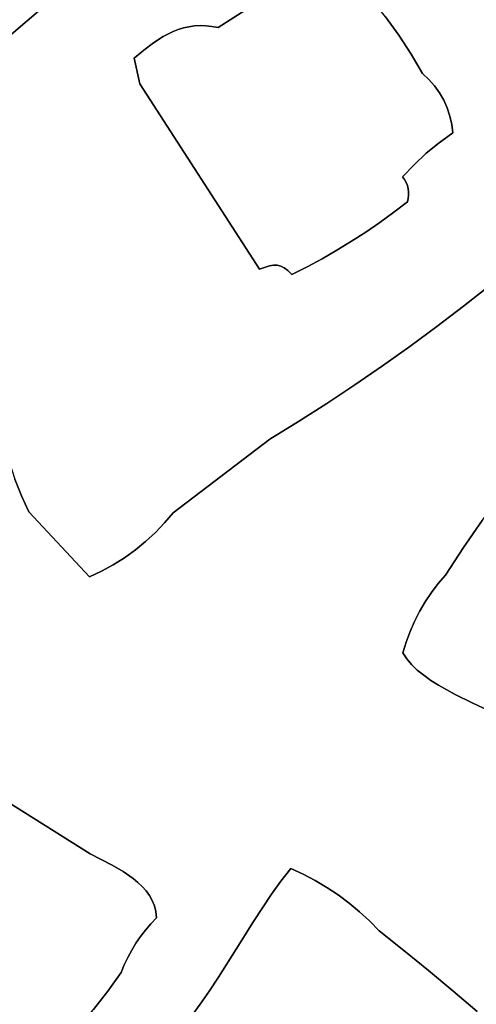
# Model space of a CAD drawing. Header units: inches. Extents: x 37.2 to 70.6, y 17.4 to 61.6.
# Tile 50 of 78: x 57.5 to 60.2, y 38.5 to 44.2. Entities that reach past the tile are written whole.
import ezdxf

# ---------------------------------------------------------------- set-up
doc = ezdxf.new("R2010")
doc.units = ezdxf.units.IN
doc.layers.add('SURFACES_FOR_SKETCHUP', color=7, linetype='Continuous')

msp = doc.modelspace()

# ---------------------------------------------------------------- linework, layer by layer
at = {"layer": 'SURFACES_FOR_SKETCHUP'}
for points, invisible_edges in [([(59.764, 46.0725), (57.009, 43.724), (58.3459, 44.0983)], 10), ([(59.764, 46.0725), (58.1569, 45.2728), (57.009, 43.724)], 3), ([(58.3459, 44.0983), (58.404, 44.1276), (59.764, 46.0725)], 10), ([(58.404, 44.1276), (58.4339, 44.1393), (59.764, 46.0725)], 10), ([(58.4339, 44.1393), (58.4643, 44.1488), (59.764, 46.0725)], 10), ([(58.4643, 44.1488), (58.4955, 44.1559), (59.764, 46.0725)], 10), ([(58.4955, 44.1559), (59.3142, 44.5681), (59.764, 46.0725)], 11), ([(58.082, 45.214), (57.009, 43.724), (58.1569, 45.2728)], 3), ([(58.0057, 45.1571), (57.009, 43.724), (58.082, 45.214)], 3), ([(57.928, 45.102), (57.009, 43.724), (58.0057, 45.1571)], 3), ([(57.8489, 45.0489), (57.009, 43.724), (57.928, 45.102)], 3), ([(57.7685, 44.9978), (57.009, 43.724), (57.8489, 45.0489)], 3), ([(57.7685, 44.9978), (57.5026, 44.9902), (57.009, 43.724)], 11), ([(58.4955, 44.1559), (58.5275, 44.1605), (59.3142, 44.5681)], 10), ([(58.5275, 44.1605), (58.5603, 44.1624), (59.3142, 44.5681)], 10), ([(58.5603, 44.1624), (58.5941, 44.1616), (59.3142, 44.5681)], 10), ([(58.5941, 44.1616), (58.6289, 44.1577), (59.3142, 44.5681)], 10), ([(58.6289, 44.1577), (58.6648, 44.1507), (59.3142, 44.5681)], 8), ([(58.6648, 44.1507), (59.5556, 44.3152), (59.3142, 44.5681)], 3), ([(59.5556, 44.3152), (58.6648, 44.1507), (59.6378, 44.213)], 3), ([(61.8704, 44.3224), (59.6378, 44.213), (61.7595, 44.1622)], 3), ([(58.5603, 44.1624), (58.5275, 44.1605), (58.2103, 43.8245)], 10), ([(58.5941, 44.1616), (58.5603, 44.1624), (58.2103, 43.8245)], 10), ([(58.6289, 44.1577), (58.5941, 44.1616), (58.2103, 43.8245)], 10), ([(58.4955, 44.1559), (58.2103, 43.8245), (58.5275, 44.1605)], 3), ([(59.7149, 44.107), (59.6378, 44.213), (58.6648, 44.1507)], 10), ([(59.7149, 44.107), (61.7595, 44.1622), (59.6378, 44.213)], 3), ([(61.7595, 44.1622), (59.7149, 44.107), (61.6427, 44.0063)], 3), ([(58.6648, 44.1507), (58.6289, 44.1577), (58.2103, 43.8245)], 10), ([(58.4955, 44.1559), (58.4643, 44.1488), (58.2103, 43.8245)], 10), ([(58.2103, 43.8245), (58.9631, 42.7678), (58.6648, 44.1507)], 11), ([(58.4339, 44.1393), (58.2103, 43.8245), (58.4643, 44.1488)], 3), ([(58.404, 44.1276), (58.2103, 43.8245), (58.4339, 44.1393)], 3), ([(58.3459, 44.0983), (58.2103, 43.8245), (58.404, 44.1276)], 3), ([(58.9869, 42.7718), (58.6648, 44.1507), (58.9631, 42.7678)], 3), ([(59.0085, 42.7717), (58.6648, 44.1507), (58.9869, 42.7718)], 3), ([(58.6648, 44.1507), (59.7363, 43.285), (59.7149, 44.107)], 11), ([(59.7363, 43.285), (58.6648, 44.1507), (59.4404, 42.9106)], 11), ([(59.0085, 42.7717), (59.3558, 42.8589), (58.6648, 44.1507)], 11), ([(59.4404, 42.9106), (58.6648, 44.1507), (59.3558, 42.8589)], 3), ([(59.7868, 43.9974), (61.6427, 44.0063), (59.7149, 44.107)], 3), ([(59.7868, 43.9974), (59.7149, 44.107), (59.7363, 43.285)], 10), ([(58.2893, 44.0622), (58.3459, 44.0983), (57.009, 43.724)], 10), ([(58.2335, 44.0203), (58.2893, 44.0622), (57.009, 43.724)], 10), ([(58.3459, 44.0983), (58.2893, 44.0622), (58.2103, 43.8245)], 10), ([(58.2335, 44.0203), (58.2103, 43.8245), (58.2893, 44.0622)], 3), ([(58.2335, 44.0203), (57.009, 43.724), (58.1778, 43.9741)], 3), ([(58.2335, 44.0203), (58.1778, 43.9741), (58.2103, 43.8245)], 8), ([(59.7868, 43.9974), (59.7363, 43.285), (59.8533, 43.8844)], 3), ([(61.5202, 43.8548), (61.6427, 44.0063), (59.7868, 43.9974)], 10), ([(59.7868, 43.9974), (59.8533, 43.8844), (59.89, 43.8502)], 8), ([(59.7868, 43.9974), (59.89, 43.8502), (59.9228, 43.8128)], 9), ([(59.9228, 43.8128), (61.5202, 43.8548), (59.7868, 43.9974)], 11), ([(57.0281, 43.6192), (58.1778, 43.9741), (57.009, 43.724)], 3), ([(58.1778, 43.9741), (57.0281, 43.6192), (58.2103, 43.8245)], 3), ([(59.8032, 43.3553), (59.8533, 43.8844), (59.7363, 43.285)], 3), ([(59.8744, 43.4213), (59.8533, 43.8844), (59.8032, 43.3553)], 3), ([(59.8533, 43.8844), (59.8744, 43.4213), (59.89, 43.8502)], 3), ([(57.0536, 43.5135), (58.2103, 43.8245), (57.0281, 43.6192)], 3), ([(57.084, 43.4073), (58.2103, 43.8245), (57.0536, 43.5135)], 3), ([(57.118, 43.3011), (58.2103, 43.8245), (57.084, 43.4073)], 3), ([(57.1916, 43.0906), (58.2103, 43.8245), (57.118, 43.3011)], 3), ([(57.2634, 42.8857), (58.2103, 43.8245), (57.1916, 43.0906)], 3), ([(58.2103, 43.8245), (57.2634, 42.8857), (58.905, 42.7499)], 3), ([(58.2103, 43.8245), (58.905, 42.7499), (58.9631, 42.7678)], 8), ([(59.89, 43.8502), (59.8744, 43.4213), (59.9228, 43.8128)], 3), ([(61.5202, 43.8548), (59.9228, 43.8128), (61.3921, 43.708)], 3), ([(59.9516, 43.7725), (59.9228, 43.8128), (59.8744, 43.4213)], 10), ([(59.9761, 43.7296), (59.9516, 43.7725), (59.8744, 43.4213)], 10), ([(59.9516, 43.7725), (61.3921, 43.708), (59.9228, 43.8128)], 3), ([(61.2563, 43.5679), (61.3921, 43.708), (59.9516, 43.7725)], 10), ([(59.9761, 43.7296), (61.2563, 43.5679), (59.9516, 43.7725)], 3), ([(59.9495, 43.4826), (59.9761, 43.7296), (59.8744, 43.4213)], 3), ([(59.9761, 43.7296), (59.9495, 43.4826), (59.9962, 43.6845)], 3), ([(61.1182, 43.4301), (61.2563, 43.5679), (59.9761, 43.7296)], 10), ([(59.9761, 43.7296), (59.9962, 43.6845), (61.1182, 43.4301)], 10), ([(59.9962, 43.6845), (59.9495, 43.4826), (60.0118, 43.6375)], 3), ([(59.9962, 43.6845), (60.0118, 43.6375), (61.1182, 43.4301)], 10), ([(60.0226, 43.589), (60.0118, 43.6375), (59.9495, 43.4826)], 10), ([(60.0285, 43.5392), (60.0226, 43.589), (59.9495, 43.4826)], 2), ([(60.9779, 43.2947), (61.1182, 43.4301), (60.0118, 43.6375)], 10), ([(60.0118, 43.6375), (60.0226, 43.589), (60.9779, 43.2947)], 10), ([(60.0226, 43.589), (60.0285, 43.5392), (60.9779, 43.2947)], 10), ([(60.0285, 43.5392), (59.9495, 43.4826), (60.5439, 42.9032)], 10), ([(60.6907, 43.0312), (60.8354, 43.1618), (60.0285, 43.5392)], 10), ([(60.8354, 43.1618), (60.9779, 43.2947), (60.0285, 43.5392)], 10), ([(60.5439, 42.9032), (60.6907, 43.0312), (60.0285, 43.5392)], 10), ([(59.9495, 43.4826), (59.7717, 43.1777), (60.395, 42.7776)], 11), ([(59.8744, 43.4213), (59.7717, 43.1777), (59.9495, 43.4826)], 3), ([(60.395, 42.7776), (60.5439, 42.9032), (59.9495, 43.4826)], 10), ([(59.8032, 43.3553), (59.7692, 43.2159), (59.8744, 43.4213)], 3), ([(59.7716, 43.1969), (59.8744, 43.4213), (59.7692, 43.2159)], 3), ([(59.7717, 43.1777), (59.8744, 43.4213), (59.7716, 43.1969)], 3), ([(59.8032, 43.3553), (59.7363, 43.285), (59.7479, 43.2692)], 8), ([(59.8032, 43.3553), (59.7479, 43.2692), (59.7572, 43.2523)], 9), ([(59.8032, 43.3553), (59.7572, 43.2523), (59.7644, 43.2344)], 9), ([(59.8032, 43.3553), (59.7644, 43.2344), (59.7692, 43.2159)], 9), ([(59.4404, 42.9106), (59.5237, 42.9646), (59.7363, 43.285)], 10), ([(59.5237, 42.9646), (59.6055, 43.0207), (59.7363, 43.285)], 10), ([(59.6858, 43.0791), (59.7363, 43.285), (59.6055, 43.0207)], 3), ([(59.7363, 43.285), (59.6858, 43.0791), (59.7479, 43.2692)], 3), ([(59.7479, 43.2692), (59.6858, 43.0791), (59.7572, 43.2523)], 3), ([(59.7644, 43.2344), (59.7572, 43.2523), (59.6858, 43.0791)], 10), ([(59.7692, 43.2159), (59.7644, 43.2344), (59.6858, 43.0791)], 10), ([(59.7692, 43.2159), (59.6858, 43.0791), (59.7716, 43.1969)], 3), ([(59.7716, 43.1969), (59.6858, 43.0791), (59.7717, 43.1777)], 3), ([(59.7694, 43.1585), (59.7717, 43.1777), (59.6858, 43.0791)], 10), ([(59.7645, 43.1396), (59.7694, 43.1585), (59.6858, 43.0791)], 2), ([(59.7645, 43.1396), (59.6858, 43.0791), (60.091, 42.534)], 10), ([(59.7694, 43.1585), (59.7645, 43.1396), (60.395, 42.7776)], 10), ([(60.244, 42.6545), (60.395, 42.7776), (59.7645, 43.1396)], 10), ([(60.091, 42.534), (60.244, 42.6545), (59.7645, 43.1396)], 10), ([(59.7717, 43.1777), (59.7694, 43.1585), (60.395, 42.7776)], 10), ([(59.6858, 43.0791), (59.6055, 43.0207), (60.091, 42.534)], 10), ([(59.6055, 43.0207), (59.5237, 42.9646), (59.936, 42.416)], 10), ([(59.936, 42.416), (60.091, 42.534), (59.6055, 43.0207)], 10), ([(59.5237, 42.9646), (59.4404, 42.9106), (59.936, 42.416)], 10), ([(59.4404, 42.9106), (59.3558, 42.8589), (59.779, 42.3007)], 10), ([(59.779, 42.3007), (59.936, 42.416), (59.4404, 42.9106)], 10), ([(57.3952, 42.1328), (58.905, 42.7499), (57.2634, 42.8857)], 3), ([(59.3558, 42.8589), (59.0085, 42.7717), (59.2698, 42.8095)], 3), ([(59.3558, 42.8589), (59.2698, 42.8095), (59.6201, 42.1879)], 10), ([(59.6201, 42.1879), (59.779, 42.3007), (59.3558, 42.8589)], 10), ([(59.0289, 42.7669), (59.2698, 42.8095), (59.0085, 42.7717)], 3), ([(59.2698, 42.8095), (59.0289, 42.7669), (59.1824, 42.7623)], 3), ([(59.2698, 42.8095), (59.1824, 42.7623), (59.6201, 42.1879)], 10), ([(58.905, 42.7499), (57.3952, 42.1328), (58.9656, 41.7636)], 11), ([(58.905, 42.7499), (59.0938, 42.7175), (58.9631, 42.7678)], 3), ([(58.9656, 41.7636), (59.132, 41.8656), (58.905, 42.7499)], 10), ([(59.0938, 42.7175), (58.905, 42.7499), (59.132, 41.8656)], 11), ([(58.9869, 42.7718), (58.9631, 42.7678), (59.0493, 42.7567)], 10), ([(59.0706, 42.7404), (59.0493, 42.7567), (58.9631, 42.7678)], 10), ([(59.0938, 42.7175), (59.0706, 42.7404), (58.9631, 42.7678)], 10), ([(59.0289, 42.7669), (58.9869, 42.7718), (59.0493, 42.7567)], 3), ([(59.0289, 42.7669), (59.0085, 42.7717), (58.9869, 42.7718)], 8), ([(59.0493, 42.7567), (59.1824, 42.7623), (59.0289, 42.7669)], 3), ([(59.0706, 42.7404), (59.1824, 42.7623), (59.0493, 42.7567)], 3), ([(59.0938, 42.7175), (59.1824, 42.7623), (59.0706, 42.7404)], 2), ([(59.1824, 42.7623), (59.0938, 42.7175), (59.4592, 42.0778)], 10), ([(59.4592, 42.0778), (59.6201, 42.1879), (59.1824, 42.7623)], 10), ([(59.2965, 41.9704), (59.4592, 42.0778), (59.0938, 42.7175)], 10), ([(59.132, 41.8656), (59.2965, 41.9704), (59.0938, 42.7175)], 10), ([(60.244, 42.6545), (60.091, 42.534), (60.774, 42.0168)], 10), ([(60.6017, 41.8059), (60.091, 42.534), (59.936, 42.416)], 9), ([(60.6869, 41.9121), (60.774, 42.0168), (60.091, 42.534)], 10), ([(60.6017, 41.8059), (60.6869, 41.9121), (60.091, 42.534)], 10), ([(59.779, 42.3007), (60.5184, 41.6981), (59.936, 42.416)], 3), ([(60.6017, 41.8059), (59.936, 42.416), (60.5184, 41.6981)], 3), ([(59.6201, 42.1879), (60.4371, 41.5888), (59.779, 42.3007)], 3), ([(60.5184, 41.6981), (59.779, 42.3007), (60.4371, 41.5888)], 3), ([(59.4592, 42.0778), (60.3155, 41.4416), (59.6201, 42.1879)], 3), ([(60.4371, 41.5888), (59.6201, 42.1879), (60.3155, 41.4416)], 3), ([(57.3952, 42.1328), (57.3938, 42.0301), (58.4051, 41.3355)], 10), ([(58.4051, 41.3355), (58.9656, 41.7636), (57.3952, 42.1328)], 10), ([(59.2965, 41.9704), (60.1997, 41.29), (59.4592, 42.0778)], 3), ([(60.3155, 41.4416), (59.4592, 42.0778), (60.1997, 41.29)], 3), ([(57.3938, 42.0301), (57.3991, 41.9279), (58.4051, 41.3355)], 10), ([(59.132, 41.8656), (60.0896, 41.1342), (59.2965, 41.9704)], 3), ([(60.1997, 41.29), (59.2965, 41.9704), (60.0896, 41.1342)], 3), ([(57.4109, 41.8265), (58.4051, 41.3355), (57.3991, 41.9279)], 3), ([(57.4294, 41.7261), (58.4051, 41.3355), (57.4109, 41.8265)], 3), ([(58.9656, 41.7636), (59.9045, 40.8727), (59.132, 41.8656)], 3), ([(60.0896, 41.1342), (59.132, 41.8656), (59.9855, 40.9742)], 3), ([(59.9855, 40.9742), (59.132, 41.8656), (59.9435, 40.9245)], 3), ([(59.9435, 40.9245), (59.132, 41.8656), (59.9045, 40.8727)], 3), ([(58.4051, 41.3355), (59.8064, 40.7053), (58.9656, 41.7636)], 3), ([(59.8686, 40.8187), (58.9656, 41.7636), (59.8359, 40.7629)], 3), ([(59.9045, 40.8727), (58.9656, 41.7636), (59.8686, 40.8187)], 3), ([(59.8359, 40.7629), (58.9656, 41.7636), (59.8064, 40.7053)], 3), ([(57.4542, 41.6272), (58.4051, 41.3355), (57.4294, 41.7261)], 3), ([(57.4542, 41.6272), (57.4855, 41.5299), (58.4051, 41.3355)], 10), ([(57.4855, 41.5299), (56.5545, 40.897), (57.5231, 41.4347)], 3), ([(57.4855, 41.5299), (57.5231, 41.4347), (58.4051, 41.3355)], 10), ([(56.6296, 40.8094), (57.5231, 41.4347), (56.5545, 40.897)], 3), ([(57.5231, 41.4347), (56.6296, 40.8094), (57.5669, 41.3419)], 3), ([(57.5231, 41.4347), (57.5669, 41.3419), (58.3549, 41.2763)], 10), ([(58.4051, 41.3355), (57.5231, 41.4347), (58.3549, 41.2763)], 3), ([(56.6655, 40.7636), (57.5669, 41.3419), (56.6296, 40.8094)], 3), ([(56.6996, 40.7166), (57.5669, 41.3419), (56.6655, 40.7636)], 3), ([(56.7313, 40.6683), (57.5669, 41.3419), (56.6996, 40.7166)], 3), ([(56.7601, 40.6189), (57.5669, 41.3419), (56.7313, 40.6683)], 3), ([(56.7601, 40.6189), (56.7855, 40.5685), (57.5669, 41.3419)], 10), ([(57.9181, 40.9646), (57.5669, 41.3419), (56.7855, 40.5685)], 10), ([(58.2445, 41.1683), (58.3013, 41.2206), (57.5669, 41.3419)], 10), ([(58.1846, 41.1198), (58.2445, 41.1683), (57.5669, 41.3419)], 10), ([(57.9884, 40.9972), (58.0564, 41.0341), (57.5669, 41.3419)], 10), ([(58.0564, 41.0341), (58.1219, 41.075), (57.5669, 41.3419)], 10), ([(57.9181, 40.9646), (57.9884, 40.9972), (57.5669, 41.3419)], 2), ([(58.3013, 41.2206), (58.3549, 41.2763), (57.5669, 41.3419)], 10), ([(58.1219, 41.075), (58.1846, 41.1198), (57.5669, 41.3419)], 10), ([(58.3549, 41.2763), (59.7576, 40.5852), (58.4051, 41.3355)], 3), ([(59.8064, 40.7053), (58.4051, 41.3355), (59.7803, 40.646)], 3), ([(59.7803, 40.646), (58.4051, 41.3355), (59.7576, 40.5852)], 3), ([(58.3013, 41.2206), (59.7383, 40.5231), (58.3549, 41.2763)], 3), ([(59.7576, 40.5852), (58.3549, 41.2763), (59.7383, 40.5231)], 3), ([(60.0896, 41.1342), (60.4125, 40.1053), (60.1997, 41.29)], 3), ([(58.2445, 41.1683), (59.7383, 40.5231), (58.3013, 41.2206)], 3), ([(58.1846, 41.1198), (59.7383, 40.5231), (58.2445, 41.1683)], 3), ([(59.9855, 40.9742), (60.3326, 40.1449), (60.0896, 41.1342)], 3), ([(60.4125, 40.1053), (60.0896, 41.1342), (60.3326, 40.1449)], 3), ([(58.1219, 41.075), (59.7383, 40.5231), (58.1846, 41.1198)], 3), ([(57.9884, 40.9972), (58.0501, 39.2903), (58.0564, 41.0341)], 3), ([(58.0564, 41.0341), (58.0501, 39.2903), (59.0869, 39.2707)], 11), ([(58.0564, 41.0341), (59.0869, 39.2707), (58.1219, 41.075)], 3), ([(59.7383, 40.5231), (58.1219, 41.075), (59.0869, 39.2707)], 11), ([(56.7855, 40.5685), (56.807, 40.5171), (57.9181, 40.9646)], 10), ([(56.807, 40.5171), (56.8239, 40.4648), (57.9181, 40.9646)], 10), ([(56.8239, 40.4648), (56.8358, 40.4116), (57.9181, 40.9646)], 10), ([(56.8358, 40.4116), (56.8421, 40.3576), (57.9181, 40.9646)], 10), ([(56.8423, 40.3029), (56.8359, 40.2476), (57.9181, 40.9646)], 10), ([(57.9221, 39.3565), (57.9181, 40.9646), (56.8359, 40.2476)], 11), ([(56.8421, 40.3576), (56.8423, 40.3029), (57.9181, 40.9646)], 10), ([(57.9181, 40.9646), (57.9221, 39.3565), (57.9884, 40.9972)], 3), ([(58.0501, 39.2903), (57.9884, 40.9972), (57.9221, 39.3565)], 3), ([(59.9435, 40.9245), (60.1417, 40.2326), (59.9855, 40.9742)], 3), ([(60.3326, 40.1449), (59.9855, 40.9742), (60.2405, 40.1872)], 3), ([(60.2405, 40.1872), (59.9855, 40.9742), (60.1417, 40.2326)], 3), ([(59.9045, 40.8727), (60.0416, 40.2817), (59.9435, 40.9245)], 3), ([(60.1417, 40.2326), (59.9435, 40.9245), (60.0416, 40.2817)], 3), ([(59.8686, 40.8187), (60.0416, 40.2817), (59.9045, 40.8727)], 3), ([(59.8359, 40.7629), (59.9457, 40.3349), (59.8686, 40.8187)], 3), ([(60.0416, 40.2817), (59.8686, 40.8187), (59.9457, 40.3349)], 3), ([(59.8064, 40.7053), (59.9457, 40.3349), (59.8359, 40.7629)], 3), ([(59.8064, 40.7053), (59.7803, 40.646), (59.8596, 40.3925)], 10), ([(59.9457, 40.3349), (59.8064, 40.7053), (59.9011, 40.3631)], 3), ([(59.9011, 40.3631), (59.8064, 40.7053), (59.8596, 40.3925)], 3), ([(59.7803, 40.646), (59.7576, 40.5852), (59.8218, 40.4232)], 10), ([(59.8218, 40.4232), (59.8596, 40.3925), (59.7803, 40.646)], 10), ([(59.7383, 40.5231), (59.7605, 40.4884), (59.7576, 40.5852)], 2), ([(59.7886, 40.4551), (59.8218, 40.4232), (59.7576, 40.5852)], 10), ([(59.7605, 40.4884), (59.7886, 40.4551), (59.7576, 40.5852)], 10), ([(59.7605, 40.4884), (59.7383, 40.5231), (59.0869, 39.2707)], 10), ([(59.7886, 40.4551), (59.7605, 40.4884), (59.0869, 39.2707)], 10), ([(59.7886, 40.4551), (59.0869, 39.2707), (59.8218, 40.4232)], 3), ([(59.1591, 39.2382), (59.8218, 40.4232), (59.0869, 39.2707)], 3), ([(59.8218, 40.4232), (59.1591, 39.2382), (59.8596, 40.3925)], 3), ([(59.8596, 40.3925), (59.1591, 39.2382), (59.9011, 40.3631)], 3), ([(59.2293, 39.2019), (59.9011, 40.3631), (59.1591, 39.2382)], 3), ([(59.9011, 40.3631), (59.2293, 39.2019), (59.9457, 40.3349)], 3), ([(59.2973, 39.1619), (59.9457, 40.3349), (59.2293, 39.2019)], 3), ([(59.9457, 40.3349), (59.2973, 39.1619), (60.0416, 40.2817)], 3), ([(59.3631, 39.1184), (60.0416, 40.2817), (59.2973, 39.1619)], 3), ([(60.0416, 40.2817), (59.3631, 39.1184), (60.1417, 40.2326)], 3), ([(56.8223, 40.1917), (57.9221, 39.3565), (56.8359, 40.2476)], 3), ([(59.4264, 39.0714), (60.1417, 40.2326), (59.3631, 39.1184)], 3), ([(59.487, 39.021), (60.1417, 40.2326), (59.4264, 39.0714)], 3), ([(60.1417, 40.2326), (59.487, 39.021), (60.2405, 40.1872)], 3), ([(56.801, 40.1352), (57.9221, 39.3565), (56.8223, 40.1917)], 3), ([(60.2405, 40.1872), (59.487, 39.021), (60.3326, 40.1449)], 3), ([(56.7715, 40.0783), (57.9221, 39.3565), (56.801, 40.1352)], 2), ([(59.545, 38.9673), (60.3326, 40.1449), (59.487, 39.021)], 3), ([(60.3326, 40.1449), (59.545, 38.9673), (60.4125, 40.1053)], 3), ([(60.4125, 40.1053), (59.545, 38.9673), (60.5838, 39.9889)], 3), ([(57.9221, 39.3565), (56.7715, 40.0783), (56.8988, 39.6498)], 10), ([(59.6001, 38.9104), (60.5838, 39.9889), (59.545, 38.9673)], 3), ([(59.7449, 38.7962), (60.5838, 39.9889), (59.6001, 38.9104)], 3), ([(60.5838, 39.9889), (59.7449, 38.7962), (60.7538, 39.8707)], 3), ([(59.7449, 38.7962), (59.8879, 38.68), (60.7538, 39.8707)], 10), ([(60.7538, 39.8707), (59.8879, 38.68), (60.9227, 39.751)], 3), ([(59.8879, 38.68), (60.0293, 38.5617), (60.9227, 39.751)], 10), ([(61.1281, 38.8217), (60.9227, 39.751), (60.0293, 38.5617)], 11), ([(56.8988, 39.6498), (56.9299, 39.5962), (57.9221, 39.3565)], 10), ([(57.0157, 39.4597), (57.9221, 39.3565), (56.9299, 39.5962)], 11), ([(57.0695, 39.3765), (57.9221, 39.3565), (57.0157, 39.4597)], 3), ([(57.0695, 39.3765), (57.1204, 39.2916), (57.9221, 39.3565)], 10), ([(57.1204, 39.2916), (57.1683, 39.2051), (57.9221, 39.3565)], 10), ([(57.1683, 39.2051), (57.2131, 39.1172), (57.9221, 39.3565)], 10), ([(57.2131, 39.1172), (57.2548, 39.0278), (57.9221, 39.3565)], 10), ([(57.2548, 39.0278), (57.2935, 38.9371), (57.9221, 39.3565)], 10), ([(57.2935, 38.9371), (57.3289, 38.8451), (57.9221, 39.3565)], 10), ([(57.3289, 38.8451), (58.1408, 38.7558), (57.9221, 39.3565)], 11), ([(58.1635, 38.7975), (57.9221, 39.3565), (58.1408, 38.7558)], 3), ([(57.9221, 39.3565), (58.1635, 38.7975), (58.0501, 39.2903)], 3), ([(58.1136, 39.2538), (59.0869, 39.2707), (58.0501, 39.2903)], 3), ([(58.0501, 39.2903), (58.1883, 38.8379), (58.1136, 39.2538)], 3), ([(58.1883, 38.8379), (58.0501, 39.2903), (58.1635, 38.7975)], 3), ([(58.1728, 39.2133), (59.0869, 39.2707), (58.1136, 39.2538)], 3), ([(58.1136, 39.2538), (58.2151, 38.877), (58.1728, 39.2133)], 3), ([(58.2151, 38.877), (58.1136, 39.2538), (58.1883, 38.8379)], 3), ([(58.1999, 39.1912), (59.0869, 39.2707), (58.1728, 39.2133)], 3), ([(58.2248, 39.1676), (59.0869, 39.2707), (58.1999, 39.1912)], 3), ([(59.0869, 39.2707), (58.2248, 39.1676), (59.0303, 39.1975)], 3), ([(59.1591, 39.2382), (59.0869, 39.2707), (59.0303, 39.1975)], 8), ([(58.1728, 39.2133), (58.2151, 38.877), (58.1999, 39.1912)], 3), ([(58.244, 38.9146), (58.1999, 39.1912), (58.2151, 38.877)], 3), ([(58.1999, 39.1912), (58.244, 38.9146), (58.2248, 39.1676)], 3), ([(58.2472, 39.1423), (59.0303, 39.1975), (58.2248, 39.1676)], 3), ([(59.0303, 39.1975), (58.2472, 39.1423), (58.9758, 39.1218)], 3), ([(59.2973, 39.1619), (59.2293, 39.2019), (58.9758, 39.1218)], 10), ([(58.9758, 39.1218), (59.2293, 39.2019), (59.0303, 39.1975)], 3), ([(59.1591, 39.2382), (59.0303, 39.1975), (59.2293, 39.2019)], 3), ([(58.2248, 39.1676), (58.244, 38.9146), (58.2472, 39.1423)], 3), ([(58.2472, 39.1423), (58.244, 38.9146), (58.2666, 39.1152)], 3), ([(58.2666, 39.1152), (58.9758, 39.1218), (58.2472, 39.1423)], 3), ([(58.9229, 39.044), (59.2973, 39.1619), (58.9758, 39.1218)], 3), ([(59.2973, 39.1619), (58.9229, 39.044), (59.3631, 39.1184)], 3), ([(58.2827, 39.0861), (58.2666, 39.1152), (58.244, 38.9146)], 10), ([(58.244, 38.9146), (58.2749, 38.9508), (58.2827, 39.0861)], 10), ([(58.9758, 39.1218), (58.2666, 39.1152), (58.9229, 39.044)], 3), ([(58.2827, 39.0861), (58.9229, 39.044), (58.2666, 39.1152)], 3), ([(58.2827, 39.0861), (58.2749, 38.9508), (58.2952, 39.0548)], 3), ([(58.2952, 39.0548), (58.9229, 39.044), (58.2827, 39.0861)], 3), ([(59.3631, 39.1184), (58.9229, 39.044), (59.4264, 39.0714)], 3), ([(58.3037, 39.0213), (58.2952, 39.0548), (58.2749, 38.9508)], 10), ([(58.2749, 38.9508), (58.3077, 38.9853), (58.3037, 39.0213)], 8), ([(58.3037, 39.0213), (58.8713, 38.9647), (58.2952, 39.0548)], 3), ([(58.9229, 39.044), (58.2952, 39.0548), (58.8713, 38.9647)], 3), ([(58.3077, 38.9853), (58.8713, 38.9647), (58.3037, 39.0213)], 3), ([(59.4264, 39.0714), (58.8713, 38.9647), (59.487, 39.021)], 3), ([(58.8713, 38.9647), (59.4264, 39.0714), (58.9229, 39.044)], 3), ([(59.545, 38.9673), (59.487, 39.021), (58.8713, 38.9647)], 10), ([(58.2749, 38.9508), (58.6674, 38.6417), (58.3077, 38.9853)], 3), ([(58.7697, 38.8033), (58.3077, 38.9853), (58.6674, 38.6417)], 3), ([(58.8713, 38.9647), (58.3077, 38.9853), (58.7697, 38.8033)], 3), ([(59.6001, 38.9104), (59.545, 38.9673), (58.7697, 38.8033)], 10), ([(58.8713, 38.9647), (58.7697, 38.8033), (59.545, 38.9673)], 10), ([(58.2151, 38.877), (58.6674, 38.6417), (58.244, 38.9146)], 3), ([(58.244, 38.9146), (58.6674, 38.6417), (58.2749, 38.9508)], 3), ([(58.7697, 38.8033), (58.6674, 38.6417), (59.6001, 38.9104)], 10), ([(59.7449, 38.7962), (59.6001, 38.9104), (58.6674, 38.6417)], 10), ([(58.1883, 38.8379), (58.6149, 38.5621), (58.2151, 38.877)], 3), ([(58.6674, 38.6417), (58.2151, 38.877), (58.6149, 38.5621)], 3), ([(57.3612, 38.752), (58.1408, 38.7558), (57.3289, 38.8451)], 3), ([(58.1408, 38.7558), (58.5608, 38.484), (58.1635, 38.7975)], 3), ([(58.1635, 38.7975), (58.6149, 38.5621), (58.1883, 38.8379)], 3), ([(58.6149, 38.5621), (58.1635, 38.7975), (58.5608, 38.484)], 3), ([(59.8879, 38.68), (59.7449, 38.7962), (58.6149, 38.5621)], 10), ([(58.6674, 38.6417), (58.6149, 38.5621), (59.7449, 38.7962)], 10), ([(61.1281, 38.8217), (60.0293, 38.5617), (61.0938, 38.7613)], 3), ([(58.1408, 38.7558), (57.3612, 38.752), (58.1204, 38.7129)], 3), ([(58.0244, 38.559), (58.1022, 38.6689), (57.3612, 38.752)], 10), ([(58.1204, 38.7129), (57.3612, 38.752), (58.1022, 38.6689)], 3), ([(57.3903, 38.6578), (58.0244, 38.559), (57.3612, 38.752)], 3), ([(58.1204, 38.7129), (58.5608, 38.484), (58.1408, 38.7558)], 3), ([(61.0938, 38.7613), (60.0293, 38.5617), (61.0618, 38.6996)], 3), ([(58.1022, 38.6689), (58.5608, 38.484), (58.1204, 38.7129)], 3), ([(60.0293, 38.5617), (59.8879, 38.68), (58.5608, 38.484)], 10), ([(58.6149, 38.5621), (58.5608, 38.484), (59.8879, 38.68)], 10), ([(60.169, 38.4414), (61.0618, 38.6996), (60.0293, 38.5617)], 3), ([(57.941, 38.4534), (58.0244, 38.559), (57.3903, 38.6578)], 10), ([(57.4162, 38.5626), (57.941, 38.4534), (57.3903, 38.6578)], 3), ([(58.0244, 38.559), (58.4461, 38.3341), (58.1022, 38.6689)], 3), ([(58.5047, 38.4078), (58.1022, 38.6689), (58.4461, 38.3341)], 3), ([(58.5608, 38.484), (58.1022, 38.6689), (58.5047, 38.4078)], 3), ([(57.4388, 38.4665), (57.8523, 38.3523), (57.4162, 38.5626)], 3), ([(57.941, 38.4534), (57.4162, 38.5626), (57.8523, 38.3523)], 3), ([(58.5608, 38.484), (58.5047, 38.4078), (60.0293, 38.5617)], 10), ([(60.0293, 38.5617), (58.5047, 38.4078), (60.1057, 37.0433)], 11), ([(60.169, 38.4414), (60.0293, 38.5617), (60.2203, 37.1788)], 10), ([(60.1057, 37.0433), (60.2203, 37.1788), (60.0293, 38.5617)], 10), ([(57.941, 38.4534), (58.3196, 38.1961), (58.0244, 38.559)], 3), ([(58.3845, 38.2634), (58.0244, 38.559), (58.3196, 38.1961)], 3), ([(58.4461, 38.3341), (58.0244, 38.559), (58.3845, 38.2634)], 3)]:
    msp.add_3dface(points, dxfattribs=dict(at, invisible_edges=invisible_edges))

doc.saveas('drawing.dxf')
